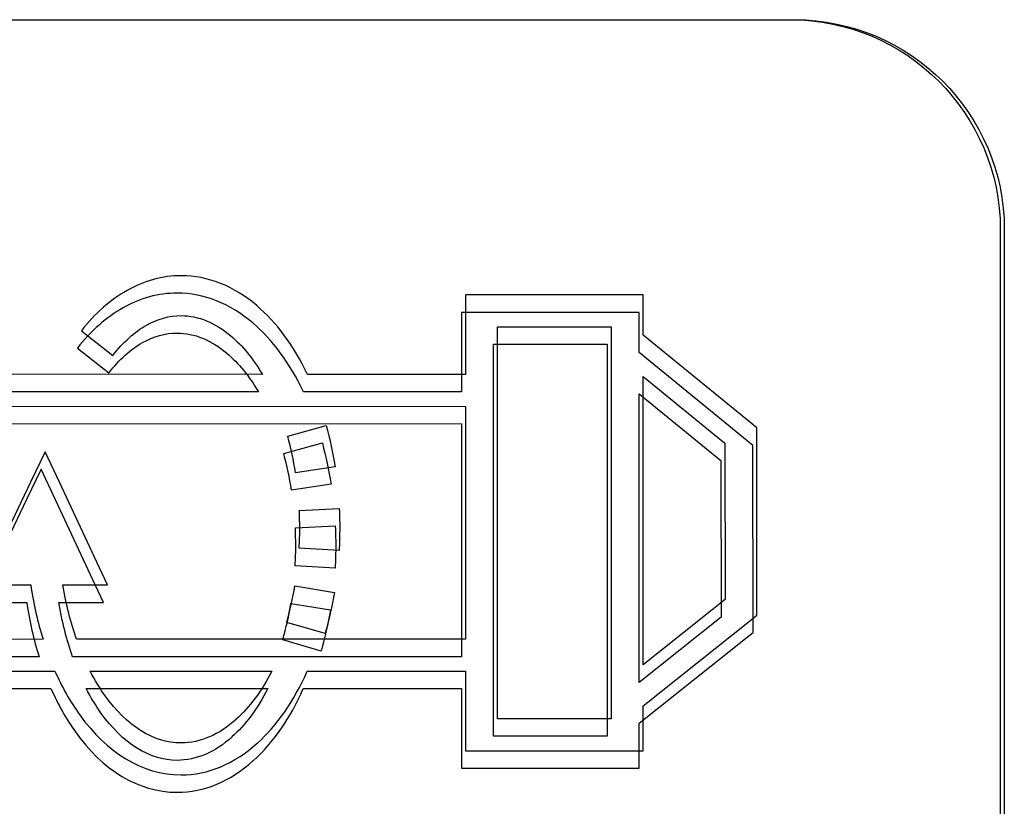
# Model space of a CAD drawing. Header units: millimetres. Extents: x 7143 to 9546, y -1575 to -869.
# Tile 40 of 94: x 7474 to 7486, y -1304 to -1294. Entities that reach past the tile are written whole.
import ezdxf

# ---------------------------------------------------------------- set-up
doc = ezdxf.new("R2010")
doc.units = ezdxf.units.MM
doc.header["$LTSCALE"] = 3

msp = doc.modelspace()

# ---------------------------------------------------------------- linework, layer by layer
at = {"linetype": 'Continuous', "lineweight": 30}
for points, knots in [([(7471.398, -1311.398), (7471.398, -1311.398), (7483.648, -1311.398), (7483.648, -1311.398), (7483.648, -1311.398), (7485.092, -1311.398), (7486.273, -1310.216), (7486.273, -1308.773), (7486.273, -1308.773), (7486.273, -1308.773), (7486.273, -1296.523), (7486.273, -1296.523), (7486.273, -1296.523), (7486.273, -1295.079), (7485.092, -1293.898), (7483.648, -1293.898), (7483.648, -1293.898), (7483.648, -1293.898), (7471.398, -1293.898), (7471.398, -1293.898), (7471.398, -1293.898), (7469.954, -1293.898), (7468.773, -1295.079), (7468.773, -1296.523), (7468.773, -1296.523), (7468.773, -1296.523), (7468.773, -1308.773), (7468.773, -1308.773), (7468.773, -1308.773), (7468.773, -1310.216), (7469.954, -1311.398), (7471.398, -1311.398)], [0, 0, 0, 0, 0.111111, 0.111111, 0.111111, 0.111111, 0.222222, 0.222222, 0.222222, 0.222222, 0.333333, 0.333333, 0.333333, 0.333333, 0.444444, 0.444444, 0.444444, 0.444444, 0.555556, 0.555556, 0.555556, 0.555556, 0.666667, 0.666667, 0.666667, 0.666667, 0.777778, 0.777778, 0.777778, 0.777778, 1, 1, 1, 1]), ([(7471.448, -1311.398), (7471.448, -1311.398), (7483.698, -1311.398), (7483.698, -1311.398), (7483.698, -1311.398), (7485.142, -1311.398), (7486.323, -1310.216), (7486.323, -1308.773), (7486.323, -1308.773), (7486.323, -1308.773), (7486.323, -1296.523), (7486.323, -1296.523), (7486.323, -1296.523), (7486.323, -1295.079), (7485.142, -1293.898), (7483.698, -1293.898), (7483.698, -1293.898), (7483.698, -1293.898), (7471.448, -1293.898), (7471.448, -1293.898), (7471.448, -1293.898), (7470.004, -1293.898), (7468.823, -1295.079), (7468.823, -1296.523), (7468.823, -1296.523), (7468.823, -1296.523), (7468.823, -1308.773), (7468.823, -1308.773), (7468.823, -1308.773), (7468.823, -1310.216), (7470.004, -1311.398), (7471.448, -1311.398)], [0, 0, 0, 0, 0.111111, 0.111111, 0.111111, 0.111111, 0.222222, 0.222222, 0.222222, 0.222222, 0.333333, 0.333333, 0.333333, 0.333333, 0.444444, 0.444444, 0.444444, 0.444444, 0.555556, 0.555556, 0.555556, 0.555556, 0.666667, 0.666667, 0.666667, 0.666667, 0.777778, 0.777778, 0.777778, 0.777778, 1, 1, 1, 1]), ([(7477.598, -1302.055), (7477.432, -1302.431), (7477.217, -1302.737), (7476.973, -1302.957), (7476.973, -1302.957), (7476.973, -1302.957), (7476.972, -1302.957), (7476.972, -1302.957), (7476.972, -1302.957), (7476.686, -1303.214), (7476.359, -1303.354), (7476.018, -1303.354), (7476.018, -1303.354), (7475.531, -1303.354), (7475.086, -1303.072), (7474.745, -1302.598), (7474.745, -1302.598), (7474.631, -1302.438), (7474.528, -1302.256), (7474.439, -1302.055), (7474.439, -1302.055), (7474.439, -1302.055), (7472.119, -1302.055), (7472.119, -1302.055), (7472.119, -1302.055), (7472.119, -1302.055), (7471.919, -1302.055), (7471.919, -1302.055), (7471.919, -1302.055), (7471.919, -1302.055), (7471.919, -1301.856), (7471.919, -1301.856), (7471.919, -1301.856), (7471.919, -1301.856), (7471.919, -1298.537), (7471.919, -1298.537), (7471.919, -1298.537), (7471.919, -1298.537), (7471.919, -1298.338), (7471.919, -1298.338), (7471.919, -1298.338), (7471.919, -1298.338), (7472.119, -1298.338), (7472.119, -1298.338), (7472.119, -1298.338), (7472.119, -1298.338), (7477.036, -1298.339), (7477.036, -1298.339), (7477.036, -1298.339), (7476.919, -1298.142), (7476.786, -1297.979), (7476.641, -1297.857), (7476.641, -1297.857), (7476.447, -1297.692), (7476.234, -1297.603), (7476.018, -1297.603), (7476.018, -1297.603), (7475.87, -1297.603), (7475.724, -1297.644), (7475.585, -1297.722), (7475.585, -1297.722), (7475.437, -1297.806), (7475.294, -1297.933), (7475.162, -1298.101), (7475.162, -1298.101), (7475.162, -1298.101), (7474.77, -1297.793), (7474.77, -1297.793), (7474.77, -1297.793), (7474.94, -1297.575), (7475.133, -1297.406), (7475.341, -1297.289), (7475.341, -1297.289), (7475.557, -1297.167), (7475.786, -1297.103), (7476.018, -1297.103), (7476.018, -1297.103), (7476.355, -1297.103), (7476.678, -1297.234), (7476.964, -1297.476), (7476.964, -1297.476), (7477.21, -1297.685), (7477.428, -1297.977), (7477.6, -1298.34), (7477.6, -1298.34), (7477.6, -1298.34), (7479.58, -1298.34), (7479.58, -1298.34), (7479.58, -1298.34), (7479.58, -1298.34), (7479.58, -1297.544), (7479.58, -1297.544), (7479.58, -1297.544), (7479.58, -1297.544), (7479.58, -1297.344), (7479.58, -1297.344), (7479.58, -1297.344), (7479.58, -1297.344), (7479.78, -1297.344), (7479.78, -1297.344), (7479.78, -1297.344), (7479.78, -1297.344), (7481.603, -1297.344), (7481.603, -1297.344), (7481.603, -1297.344), (7481.603, -1297.344), (7481.803, -1297.344), (7481.803, -1297.344), (7481.803, -1297.344), (7481.803, -1297.344), (7481.803, -1297.544), (7481.803, -1297.544), (7481.803, -1297.544), (7481.803, -1297.544), (7481.803, -1297.847), (7481.803, -1297.847), (7481.803, -1297.847), (7481.803, -1297.847), (7483.152, -1298.951), (7483.152, -1298.951), (7483.152, -1298.951), (7483.152, -1298.951), (7483.224, -1299.01), (7483.224, -1299.01), (7483.224, -1299.01), (7483.224, -1299.01), (7483.225, -1299.105), (7483.225, -1299.105), (7483.225, -1299.105), (7483.225, -1299.105), (7483.227, -1301.256), (7483.227, -1301.256), (7483.227, -1301.256), (7483.227, -1301.256), (7483.227, -1301.352), (7483.227, -1301.352), (7483.227, -1301.352), (7483.227, -1301.352), (7483.152, -1301.412), (7483.152, -1301.412), (7483.152, -1301.412), (7483.152, -1301.412), (7481.803, -1302.488), (7481.803, -1302.488), (7481.803, -1302.488), (7481.803, -1302.488), (7481.803, -1302.852), (7481.803, -1302.852), (7481.803, -1302.852), (7481.803, -1302.852), (7481.803, -1303.052), (7481.803, -1303.052), (7481.803, -1303.052), (7481.803, -1303.052), (7481.603, -1303.052), (7481.603, -1303.052), (7481.603, -1303.052), (7481.603, -1303.052), (7479.78, -1303.052), (7479.78, -1303.052), (7479.78, -1303.052), (7479.78, -1303.052), (7479.58, -1303.052), (7479.58, -1303.052), (7479.58, -1303.052), (7479.58, -1303.052), (7479.58, -1302.852), (7479.58, -1302.852), (7479.58, -1302.852), (7479.58, -1302.852), (7479.58, -1302.054), (7479.58, -1302.054), (7479.58, -1302.054), (7479.58, -1302.054), (7477.598, -1302.055), (7477.598, -1302.055)], [0, 0, 0, 0, 0.022222, 0.022222, 0.022222, 0.022222, 0.044444, 0.044444, 0.044444, 0.044444, 0.066667, 0.066667, 0.066667, 0.066667, 0.088889, 0.088889, 0.088889, 0.088889, 0.111111, 0.111111, 0.111111, 0.111111, 0.133333, 0.133333, 0.133333, 0.133333, 0.155556, 0.155556, 0.155556, 0.155556, 0.177778, 0.177778, 0.177778, 0.177778, 0.2, 0.2, 0.2, 0.2, 0.222222, 0.222222, 0.222222, 0.222222, 0.244444, 0.244444, 0.244444, 0.244444, 0.266667, 0.266667, 0.266667, 0.266667, 0.288889, 0.288889, 0.288889, 0.288889, 0.311111, 0.311111, 0.311111, 0.311111, 0.333333, 0.333333, 0.333333, 0.333333, 0.355556, 0.355556, 0.355556, 0.355556, 0.377778, 0.377778, 0.377778, 0.377778, 0.4, 0.4, 0.4, 0.4, 0.422222, 0.422222, 0.422222, 0.422222, 0.444444, 0.444444, 0.444444, 0.444444, 0.466667, 0.466667, 0.466667, 0.466667, 0.488889, 0.488889, 0.488889, 0.488889, 0.511111, 0.511111, 0.511111, 0.511111, 0.533333, 0.533333, 0.533333, 0.533333, 0.555556, 0.555556, 0.555556, 0.555556, 0.577778, 0.577778, 0.577778, 0.577778, 0.6, 0.6, 0.6, 0.6, 0.622222, 0.622222, 0.622222, 0.622222, 0.644444, 0.644444, 0.644444, 0.644444, 0.666667, 0.666667, 0.666667, 0.666667, 0.688889, 0.688889, 0.688889, 0.688889, 0.711111, 0.711111, 0.711111, 0.711111, 0.733333, 0.733333, 0.733333, 0.733333, 0.755556, 0.755556, 0.755556, 0.755556, 0.777778, 0.777778, 0.777778, 0.777778, 0.8, 0.8, 0.8, 0.8, 0.822222, 0.822222, 0.822222, 0.822222, 0.844444, 0.844444, 0.844444, 0.844444, 0.866667, 0.866667, 0.866667, 0.866667, 0.888889, 0.888889, 0.888889, 0.888889, 0.911111, 0.911111, 0.911111, 0.911111, 0.933333, 0.933333, 0.933333, 0.933333, 0.955556, 0.955556, 0.955556, 0.955556, 1, 1, 1, 1]), ([(7477.548, -1302.273), (7477.382, -1302.649), (7477.167, -1302.956), (7476.923, -1303.175), (7476.923, -1303.175), (7476.923, -1303.175), (7476.922, -1303.175), (7476.922, -1303.175), (7476.922, -1303.175), (7476.636, -1303.432), (7476.309, -1303.572), (7475.968, -1303.572), (7475.968, -1303.572), (7475.481, -1303.572), (7475.036, -1303.291), (7474.695, -1302.816), (7474.695, -1302.816), (7474.581, -1302.656), (7474.478, -1302.474), (7474.389, -1302.273), (7474.389, -1302.273), (7474.389, -1302.273), (7472.069, -1302.273), (7472.069, -1302.273), (7472.069, -1302.273), (7472.069, -1302.273), (7471.869, -1302.273), (7471.869, -1302.273), (7471.869, -1302.273), (7471.869, -1302.273), (7471.869, -1302.074), (7471.869, -1302.074), (7471.869, -1302.074), (7471.869, -1302.074), (7471.869, -1298.756), (7471.869, -1298.756), (7471.869, -1298.756), (7471.869, -1298.756), (7471.869, -1298.557), (7471.869, -1298.557), (7471.869, -1298.557), (7471.869, -1298.557), (7472.069, -1298.557), (7472.069, -1298.557), (7472.069, -1298.557), (7472.069, -1298.557), (7476.986, -1298.558), (7476.986, -1298.558), (7476.986, -1298.558), (7476.869, -1298.36), (7476.736, -1298.197), (7476.591, -1298.075), (7476.591, -1298.075), (7476.397, -1297.91), (7476.184, -1297.821), (7475.968, -1297.821), (7475.968, -1297.821), (7475.82, -1297.821), (7475.674, -1297.862), (7475.535, -1297.941), (7475.535, -1297.941), (7475.387, -1298.024), (7475.244, -1298.152), (7475.112, -1298.32), (7475.112, -1298.32), (7475.112, -1298.32), (7474.72, -1298.011), (7474.72, -1298.011), (7474.72, -1298.011), (7474.89, -1297.794), (7475.083, -1297.624), (7475.291, -1297.507), (7475.291, -1297.507), (7475.507, -1297.385), (7475.736, -1297.321), (7475.968, -1297.321), (7475.968, -1297.321), (7476.305, -1297.321), (7476.628, -1297.452), (7476.914, -1297.694), (7476.914, -1297.694), (7477.16, -1297.903), (7477.378, -1298.196), (7477.55, -1298.558), (7477.55, -1298.558), (7477.55, -1298.558), (7479.53, -1298.559), (7479.53, -1298.559), (7479.53, -1298.559), (7479.53, -1298.559), (7479.53, -1297.762), (7479.53, -1297.762), (7479.53, -1297.762), (7479.53, -1297.762), (7479.53, -1297.562), (7479.53, -1297.562), (7479.53, -1297.562), (7479.53, -1297.562), (7479.73, -1297.562), (7479.73, -1297.562), (7479.73, -1297.562), (7479.73, -1297.562), (7481.553, -1297.562), (7481.553, -1297.562), (7481.553, -1297.562), (7481.553, -1297.562), (7481.753, -1297.562), (7481.753, -1297.562), (7481.753, -1297.562), (7481.753, -1297.562), (7481.753, -1297.762), (7481.753, -1297.762), (7481.753, -1297.762), (7481.753, -1297.762), (7481.753, -1298.066), (7481.753, -1298.066), (7481.753, -1298.066), (7481.753, -1298.066), (7483.102, -1299.169), (7483.102, -1299.169), (7483.102, -1299.169), (7483.102, -1299.169), (7483.174, -1299.228), (7483.174, -1299.228), (7483.174, -1299.228), (7483.174, -1299.228), (7483.175, -1299.324), (7483.175, -1299.324), (7483.175, -1299.324), (7483.175, -1299.324), (7483.177, -1301.474), (7483.177, -1301.474), (7483.177, -1301.474), (7483.177, -1301.474), (7483.177, -1301.57), (7483.177, -1301.57), (7483.177, -1301.57), (7483.177, -1301.57), (7483.102, -1301.63), (7483.102, -1301.63), (7483.102, -1301.63), (7483.102, -1301.63), (7481.753, -1302.706), (7481.753, -1302.706), (7481.753, -1302.706), (7481.753, -1302.706), (7481.753, -1303.07), (7481.753, -1303.07), (7481.753, -1303.07), (7481.753, -1303.07), (7481.753, -1303.27), (7481.753, -1303.27), (7481.753, -1303.27), (7481.753, -1303.27), (7481.553, -1303.27), (7481.553, -1303.27), (7481.553, -1303.27), (7481.553, -1303.27), (7479.73, -1303.27), (7479.73, -1303.27), (7479.73, -1303.27), (7479.73, -1303.27), (7479.53, -1303.27), (7479.53, -1303.27), (7479.53, -1303.27), (7479.53, -1303.27), (7479.53, -1303.07), (7479.53, -1303.07), (7479.53, -1303.07), (7479.53, -1303.07), (7479.53, -1302.273), (7479.53, -1302.273), (7479.53, -1302.273), (7479.53, -1302.273), (7477.548, -1302.273), (7477.548, -1302.273)], [0, 0, 0, 0, 0.022222, 0.022222, 0.022222, 0.022222, 0.044444, 0.044444, 0.044444, 0.044444, 0.066667, 0.066667, 0.066667, 0.066667, 0.088889, 0.088889, 0.088889, 0.088889, 0.111111, 0.111111, 0.111111, 0.111111, 0.133333, 0.133333, 0.133333, 0.133333, 0.155556, 0.155556, 0.155556, 0.155556, 0.177778, 0.177778, 0.177778, 0.177778, 0.2, 0.2, 0.2, 0.2, 0.222222, 0.222222, 0.222222, 0.222222, 0.244444, 0.244444, 0.244444, 0.244444, 0.266667, 0.266667, 0.266667, 0.266667, 0.288889, 0.288889, 0.288889, 0.288889, 0.311111, 0.311111, 0.311111, 0.311111, 0.333333, 0.333333, 0.333333, 0.333333, 0.355556, 0.355556, 0.355556, 0.355556, 0.377778, 0.377778, 0.377778, 0.377778, 0.4, 0.4, 0.4, 0.4, 0.422222, 0.422222, 0.422222, 0.422222, 0.444444, 0.444444, 0.444444, 0.444444, 0.466667, 0.466667, 0.466667, 0.466667, 0.488889, 0.488889, 0.488889, 0.488889, 0.511111, 0.511111, 0.511111, 0.511111, 0.533333, 0.533333, 0.533333, 0.533333, 0.555556, 0.555556, 0.555556, 0.555556, 0.577778, 0.577778, 0.577778, 0.577778, 0.6, 0.6, 0.6, 0.6, 0.622222, 0.622222, 0.622222, 0.622222, 0.644444, 0.644444, 0.644444, 0.644444, 0.666667, 0.666667, 0.666667, 0.666667, 0.688889, 0.688889, 0.688889, 0.688889, 0.711111, 0.711111, 0.711111, 0.711111, 0.733333, 0.733333, 0.733333, 0.733333, 0.755556, 0.755556, 0.755556, 0.755556, 0.777778, 0.777778, 0.777778, 0.777778, 0.8, 0.8, 0.8, 0.8, 0.822222, 0.822222, 0.822222, 0.822222, 0.844444, 0.844444, 0.844444, 0.844444, 0.866667, 0.866667, 0.866667, 0.866667, 0.888889, 0.888889, 0.888889, 0.888889, 0.911111, 0.911111, 0.911111, 0.911111, 0.933333, 0.933333, 0.933333, 0.933333, 0.955556, 0.955556, 0.955556, 0.955556, 1, 1, 1, 1]), ([(7479.98, -1302.652), (7479.98, -1302.652), (7481.403, -1302.652), (7481.403, -1302.652), (7481.403, -1302.652), (7481.403, -1302.652), (7481.403, -1297.744), (7481.403, -1297.744), (7481.403, -1297.744), (7481.403, -1297.744), (7479.98, -1297.744), (7479.98, -1297.744), (7479.98, -1297.744), (7479.98, -1297.744), (7479.98, -1302.652), (7479.98, -1302.652)], [0, 0, 0, 0, 0.2, 0.2, 0.2, 0.2, 0.4, 0.4, 0.4, 0.4, 0.6, 0.6, 0.6, 0.6, 1, 1, 1, 1]), ([(7479.93, -1302.87), (7479.93, -1302.87), (7481.353, -1302.87), (7481.353, -1302.87), (7481.353, -1302.87), (7481.353, -1302.87), (7481.353, -1297.962), (7481.353, -1297.962), (7481.353, -1297.962), (7481.353, -1297.962), (7479.93, -1297.962), (7479.93, -1297.962), (7479.93, -1297.962), (7479.93, -1297.962), (7479.93, -1302.87), (7479.93, -1302.87)], [0, 0, 0, 0, 0.2, 0.2, 0.2, 0.2, 0.4, 0.4, 0.4, 0.4, 0.6, 0.6, 0.6, 0.6, 1, 1, 1, 1]), ([(7481.803, -1298.364), (7481.803, -1298.364), (7481.803, -1301.977), (7481.803, -1301.977), (7481.803, -1301.977), (7481.803, -1301.977), (7482.828, -1301.159), (7482.828, -1301.159), (7482.828, -1301.159), (7482.828, -1301.159), (7482.826, -1299.201), (7482.826, -1299.201), (7482.826, -1299.201), (7482.826, -1299.201), (7481.803, -1298.364), (7481.803, -1298.364)], [0, 0, 0, 0, 0.2, 0.2, 0.2, 0.2, 0.4, 0.4, 0.4, 0.4, 0.6, 0.6, 0.6, 0.6, 1, 1, 1, 1]), ([(7481.753, -1298.582), (7481.753, -1298.582), (7481.753, -1302.196), (7481.753, -1302.196), (7481.753, -1302.196), (7481.753, -1302.196), (7482.778, -1301.378), (7482.778, -1301.378), (7482.778, -1301.378), (7482.778, -1301.378), (7482.776, -1299.419), (7482.776, -1299.419), (7482.776, -1299.419), (7482.776, -1299.419), (7481.753, -1298.582), (7481.753, -1298.582)], [0, 0, 0, 0, 0.2, 0.2, 0.2, 0.2, 0.4, 0.4, 0.4, 0.4, 0.6, 0.6, 0.6, 0.6, 1, 1, 1, 1]), ([(7473.654, -1300.69), (7473.654, -1300.69), (7474.134, -1299.689), (7474.134, -1299.689), (7474.134, -1299.689), (7474.134, -1299.689), (7474.315, -1299.309), (7474.315, -1299.309), (7474.315, -1299.309), (7474.315, -1299.309), (7474.494, -1299.69), (7474.494, -1299.69), (7474.494, -1299.69), (7474.494, -1299.69), (7474.962, -1300.692), (7474.962, -1300.692), (7474.962, -1300.692), (7474.962, -1300.692), (7475.095, -1300.976), (7475.095, -1300.976), (7475.095, -1300.976), (7475.095, -1300.976), (7474.781, -1300.976), (7474.781, -1300.976), (7474.781, -1300.976), (7474.781, -1300.976), (7474.539, -1300.976), (7474.539, -1300.976), (7474.539, -1300.976), (7474.578, -1301.219), (7474.636, -1301.447), (7474.709, -1301.656), (7474.709, -1301.656), (7474.709, -1301.656), (7479.58, -1301.656), (7479.58, -1301.656), (7479.58, -1301.656), (7479.58, -1301.656), (7479.58, -1298.739), (7479.58, -1298.739), (7479.58, -1298.739), (7479.58, -1298.739), (7472.319, -1298.737), (7472.319, -1298.737), (7472.319, -1298.737), (7472.319, -1298.737), (7472.319, -1301.657), (7472.319, -1301.657), (7472.319, -1301.657), (7472.319, -1301.657), (7474.29, -1301.656), (7474.29, -1301.656), (7474.29, -1301.656), (7474.223, -1301.444), (7474.171, -1301.216), (7474.136, -1300.976), (7474.136, -1300.976), (7474.136, -1300.976), (7473.834, -1300.976), (7473.834, -1300.976), (7473.834, -1300.976), (7473.834, -1300.976), (7473.518, -1300.976), (7473.518, -1300.976), (7473.518, -1300.976), (7473.518, -1300.976), (7473.654, -1300.69), (7473.654, -1300.69)], [0, 0, 0, 0, 0.055556, 0.055556, 0.055556, 0.055556, 0.111111, 0.111111, 0.111111, 0.111111, 0.166667, 0.166667, 0.166667, 0.166667, 0.222222, 0.222222, 0.222222, 0.222222, 0.277778, 0.277778, 0.277778, 0.277778, 0.333333, 0.333333, 0.333333, 0.333333, 0.388889, 0.388889, 0.388889, 0.388889, 0.444444, 0.444444, 0.444444, 0.444444, 0.5, 0.5, 0.5, 0.5, 0.555556, 0.555556, 0.555556, 0.555556, 0.611111, 0.611111, 0.611111, 0.611111, 0.666667, 0.666667, 0.666667, 0.666667, 0.722222, 0.722222, 0.722222, 0.722222, 0.777778, 0.777778, 0.777778, 0.777778, 0.833333, 0.833333, 0.833333, 0.833333, 0.888889, 0.888889, 0.888889, 0.888889, 1, 1, 1, 1]), ([(7473.604, -1300.908), (7473.604, -1300.908), (7474.084, -1299.907), (7474.084, -1299.907), (7474.084, -1299.907), (7474.084, -1299.907), (7474.265, -1299.527), (7474.265, -1299.527), (7474.265, -1299.527), (7474.265, -1299.527), (7474.444, -1299.908), (7474.444, -1299.908), (7474.444, -1299.908), (7474.444, -1299.908), (7474.912, -1300.91), (7474.912, -1300.91), (7474.912, -1300.91), (7474.912, -1300.91), (7475.045, -1301.194), (7475.045, -1301.194), (7475.045, -1301.194), (7475.045, -1301.194), (7474.731, -1301.194), (7474.731, -1301.194), (7474.731, -1301.194), (7474.731, -1301.194), (7474.489, -1301.194), (7474.489, -1301.194), (7474.489, -1301.194), (7474.528, -1301.438), (7474.586, -1301.666), (7474.659, -1301.875), (7474.659, -1301.875), (7474.659, -1301.875), (7479.53, -1301.874), (7479.53, -1301.874), (7479.53, -1301.874), (7479.53, -1301.874), (7479.53, -1298.957), (7479.53, -1298.957), (7479.53, -1298.957), (7479.53, -1298.957), (7472.269, -1298.955), (7472.269, -1298.955), (7472.269, -1298.955), (7472.269, -1298.955), (7472.269, -1301.875), (7472.269, -1301.875), (7472.269, -1301.875), (7472.269, -1301.875), (7474.24, -1301.875), (7474.24, -1301.875), (7474.24, -1301.875), (7474.173, -1301.662), (7474.121, -1301.434), (7474.086, -1301.194), (7474.086, -1301.194), (7474.086, -1301.194), (7473.784, -1301.194), (7473.784, -1301.194), (7473.784, -1301.194), (7473.784, -1301.194), (7473.468, -1301.194), (7473.468, -1301.194), (7473.468, -1301.194), (7473.468, -1301.194), (7473.604, -1300.908), (7473.604, -1300.908)], [0, 0, 0, 0, 0.055556, 0.055556, 0.055556, 0.055556, 0.111111, 0.111111, 0.111111, 0.111111, 0.166667, 0.166667, 0.166667, 0.166667, 0.222222, 0.222222, 0.222222, 0.222222, 0.277778, 0.277778, 0.277778, 0.277778, 0.333333, 0.333333, 0.333333, 0.333333, 0.388889, 0.388889, 0.388889, 0.388889, 0.444444, 0.444444, 0.444444, 0.444444, 0.5, 0.5, 0.5, 0.5, 0.555556, 0.555556, 0.555556, 0.555556, 0.611111, 0.611111, 0.611111, 0.611111, 0.666667, 0.666667, 0.666667, 0.666667, 0.722222, 0.722222, 0.722222, 0.722222, 0.777778, 0.777778, 0.777778, 0.777778, 0.833333, 0.833333, 0.833333, 0.833333, 0.888889, 0.888889, 0.888889, 0.888889, 1, 1, 1, 1]), ([(7477.354, -1299.112), (7477.394, -1299.27), (7477.424, -1299.41), (7477.452, -1299.571), (7477.452, -1299.571), (7477.452, -1299.571), (7477.946, -1299.497), (7477.946, -1299.497), (7477.946, -1299.497), (7477.918, -1299.317), (7477.88, -1299.154), (7477.836, -1298.978), (7477.836, -1298.978), (7477.836, -1298.978), (7477.354, -1299.112), (7477.354, -1299.112)], [0, 0, 0, 0, 0.2, 0.2, 0.2, 0.2, 0.4, 0.4, 0.4, 0.4, 0.6, 0.6, 0.6, 0.6, 1, 1, 1, 1]), ([(7477.304, -1299.33), (7477.344, -1299.488), (7477.374, -1299.629), (7477.402, -1299.79), (7477.402, -1299.79), (7477.402, -1299.79), (7477.896, -1299.715), (7477.896, -1299.715), (7477.896, -1299.715), (7477.868, -1299.535), (7477.83, -1299.372), (7477.786, -1299.197), (7477.786, -1299.197), (7477.786, -1299.197), (7477.304, -1299.33), (7477.304, -1299.33)], [0, 0, 0, 0, 0.2, 0.2, 0.2, 0.2, 0.4, 0.4, 0.4, 0.4, 0.6, 0.6, 0.6, 0.6, 1, 1, 1, 1]), ([(7477.498, -1300.043), (7477.498, -1300.043), (7477.499, -1300.05), (7477.499, -1300.05), (7477.499, -1300.05), (7477.499, -1300.05), (7477.499, -1300.055), (7477.499, -1300.055), (7477.499, -1300.055), (7477.499, -1300.055), (7477.499, -1300.062), (7477.499, -1300.062), (7477.499, -1300.062), (7477.499, -1300.062), (7477.499, -1300.069), (7477.499, -1300.069), (7477.499, -1300.069), (7477.499, -1300.069), (7477.5, -1300.075), (7477.5, -1300.075), (7477.5, -1300.075), (7477.5, -1300.075), (7477.5, -1300.082), (7477.5, -1300.082), (7477.5, -1300.082), (7477.5, -1300.082), (7477.5, -1300.091), (7477.5, -1300.091), (7477.5, -1300.091), (7477.5, -1300.091), (7477.5, -1300.096), (7477.5, -1300.096), (7477.5, -1300.096), (7477.5, -1300.096), (7477.501, -1300.102), (7477.501, -1300.102), (7477.501, -1300.102), (7477.501, -1300.102), (7477.501, -1300.109), (7477.501, -1300.109), (7477.501, -1300.109), (7477.501, -1300.109), (7477.501, -1300.118), (7477.501, -1300.118), (7477.501, -1300.118), (7477.501, -1300.118), (7477.501, -1300.125), (7477.501, -1300.125), (7477.501, -1300.125), (7477.501, -1300.125), (7477.501, -1300.129), (7477.501, -1300.129), (7477.501, -1300.129), (7477.501, -1300.129), (7477.502, -1300.136), (7477.502, -1300.136), (7477.502, -1300.136), (7477.502, -1300.136), (7477.502, -1300.145), (7477.502, -1300.145), (7477.502, -1300.145), (7477.502, -1300.145), (7477.502, -1300.15), (7477.502, -1300.15), (7477.502, -1300.15), (7477.502, -1300.15), (7477.502, -1300.158), (7477.502, -1300.158), (7477.502, -1300.158), (7477.502, -1300.158), (7477.502, -1300.165), (7477.502, -1300.165), (7477.502, -1300.165), (7477.502, -1300.165), (7477.502, -1300.17), (7477.502, -1300.17), (7477.502, -1300.17), (7477.502, -1300.17), (7477.502, -1300.179), (7477.502, -1300.179), (7477.502, -1300.179), (7477.502, -1300.179), (7477.503, -1300.186), (7477.503, -1300.186), (7477.503, -1300.186), (7477.503, -1300.186), (7477.503, -1300.192), (7477.503, -1300.192), (7477.503, -1300.192), (7477.503, -1300.192), (7477.503, -1300.197), (7477.503, -1300.197), (7477.503, -1300.197), (7477.503, -1300.197), (7477.503, -1300.205), (7477.503, -1300.205), (7477.503, -1300.205), (7477.503, -1300.205), (7477.503, -1300.214), (7477.503, -1300.214), (7477.503, -1300.214), (7477.503, -1300.214), (7477.503, -1300.219), (7477.503, -1300.219), (7477.503, -1300.219), (7477.503, -1300.219), (7477.503, -1300.226), (7477.503, -1300.226), (7477.503, -1300.226), (7477.503, -1300.226), (7477.503, -1300.233), (7477.503, -1300.233), (7477.503, -1300.233), (7477.503, -1300.233), (7477.503, -1300.239), (7477.503, -1300.239), (7477.503, -1300.239), (7477.503, -1300.239), (7477.503, -1300.246), (7477.503, -1300.246), (7477.503, -1300.246), (7477.503, -1300.246), (7477.503, -1300.253), (7477.503, -1300.253), (7477.503, -1300.253), (7477.503, -1300.338), (7477.503, -1300.432), (7477.495, -1300.516), (7477.495, -1300.516), (7477.495, -1300.516), (7477.995, -1300.546), (7477.995, -1300.546), (7477.995, -1300.546), (7478.003, -1300.452), (7478.003, -1300.348), (7478.003, -1300.253), (7478.003, -1300.253), (7478.003, -1300.253), (7478.003, -1300.246), (7478.003, -1300.246), (7478.003, -1300.246), (7478.003, -1300.246), (7478.003, -1300.239), (7478.003, -1300.239), (7478.003, -1300.239), (7478.003, -1300.239), (7478.003, -1300.23), (7478.003, -1300.23), (7478.003, -1300.23), (7478.003, -1300.23), (7478.003, -1300.223), (7478.003, -1300.223), (7478.003, -1300.223), (7478.003, -1300.223), (7478.003, -1300.216), (7478.003, -1300.216), (7478.003, -1300.216), (7478.003, -1300.216), (7478.003, -1300.207), (7478.003, -1300.207), (7478.003, -1300.207), (7478.003, -1300.207), (7478.003, -1300.201), (7478.003, -1300.201), (7478.003, -1300.201), (7478.003, -1300.201), (7478.003, -1300.194), (7478.003, -1300.194), (7478.003, -1300.194), (7478.003, -1300.194), (7478.003, -1300.185), (7478.003, -1300.185), (7478.003, -1300.185), (7478.003, -1300.185), (7478.002, -1300.176), (7478.002, -1300.176), (7478.002, -1300.176), (7478.002, -1300.176), (7478.002, -1300.169), (7478.002, -1300.169), (7478.002, -1300.169), (7478.002, -1300.169), (7478.002, -1300.163), (7478.002, -1300.163), (7478.002, -1300.163), (7478.002, -1300.163), (7478.002, -1300.154), (7478.002, -1300.154), (7478.002, -1300.154), (7478.002, -1300.154), (7478.002, -1300.147), (7478.002, -1300.147), (7478.002, -1300.147), (7478.002, -1300.147), (7478.002, -1300.14), (7478.002, -1300.14), (7478.002, -1300.14), (7478.002, -1300.14), (7478.002, -1300.131), (7478.002, -1300.131), (7478.002, -1300.131), (7478.002, -1300.131), (7478.001, -1300.126), (7478.001, -1300.126), (7478.001, -1300.126), (7478.001, -1300.126), (7478.001, -1300.118), (7478.001, -1300.118), (7478.001, -1300.118), (7478.001, -1300.118), (7478.001, -1300.108), (7478.001, -1300.108), (7478.001, -1300.108), (7478.001, -1300.108), (7478.001, -1300.1), (7478.001, -1300.1), (7478.001, -1300.1), (7478.001, -1300.1), (7478.001, -1300.095), (7478.001, -1300.095), (7478.001, -1300.095), (7478.001, -1300.095), (7478, -1300.088), (7478, -1300.088), (7478, -1300.088), (7478, -1300.088), (7478, -1300.079), (7478, -1300.079), (7478, -1300.079), (7478, -1300.079), (7478, -1300.07), (7478, -1300.07), (7478, -1300.07), (7478, -1300.07), (7477.999, -1300.065), (7477.999, -1300.065), (7477.999, -1300.065), (7477.999, -1300.065), (7477.999, -1300.057), (7477.999, -1300.057), (7477.999, -1300.057), (7477.999, -1300.057), (7477.999, -1300.048), (7477.999, -1300.048), (7477.999, -1300.048), (7477.999, -1300.048), (7477.999, -1300.041), (7477.999, -1300.041), (7477.999, -1300.041), (7477.999, -1300.041), (7477.998, -1300.034), (7477.998, -1300.034), (7477.998, -1300.034), (7477.998, -1300.034), (7477.998, -1300.025), (7477.998, -1300.025), (7477.998, -1300.025), (7477.998, -1300.025), (7477.998, -1300.019), (7477.998, -1300.019), (7477.998, -1300.019), (7477.998, -1300.019), (7477.498, -1300.043), (7477.498, -1300.043)], [0, 0, 0, 0, 0.014925, 0.014925, 0.014925, 0.014925, 0.029851, 0.029851, 0.029851, 0.029851, 0.044776, 0.044776, 0.044776, 0.044776, 0.059701, 0.059701, 0.059701, 0.059702, 0.074627, 0.074627, 0.074627, 0.074627, 0.089552, 0.089552, 0.089552, 0.089552, 0.104478, 0.104478, 0.104478, 0.104478, 0.119403, 0.119403, 0.119403, 0.119403, 0.134328, 0.134328, 0.134328, 0.134328, 0.149254, 0.149254, 0.149254, 0.149254, 0.164179, 0.164179, 0.164179, 0.164179, 0.179104, 0.179104, 0.179104, 0.179104, 0.19403, 0.19403, 0.19403, 0.19403, 0.208955, 0.208955, 0.208955, 0.208955, 0.223881, 0.223881, 0.223881, 0.223881, 0.238806, 0.238806, 0.238806, 0.238806, 0.253731, 0.253731, 0.253731, 0.253731, 0.268657, 0.268657, 0.268657, 0.268657, 0.283582, 0.283582, 0.283582, 0.283582, 0.298507, 0.298507, 0.298507, 0.298507, 0.313433, 0.313433, 0.313433, 0.313433, 0.328358, 0.328358, 0.328358, 0.328358, 0.343284, 0.343284, 0.343284, 0.343284, 0.358209, 0.358209, 0.358209, 0.358209, 0.373134, 0.373134, 0.373134, 0.373134, 0.38806, 0.38806, 0.38806, 0.38806, 0.402985, 0.402985, 0.402985, 0.402985, 0.41791, 0.41791, 0.41791, 0.41791, 0.432836, 0.432836, 0.432836, 0.432836, 0.447761, 0.447761, 0.447761, 0.447761, 0.462687, 0.462687, 0.462687, 0.462687, 0.477612, 0.477612, 0.477612, 0.477612, 0.492537, 0.492537, 0.492537, 0.492537, 0.507463, 0.507463, 0.507463, 0.507463, 0.522388, 0.522388, 0.522388, 0.522388, 0.537313, 0.537313, 0.537313, 0.537313, 0.552239, 0.552239, 0.552239, 0.552239, 0.567164, 0.567164, 0.567164, 0.567164, 0.58209, 0.58209, 0.58209, 0.58209, 0.597015, 0.597015, 0.597015, 0.597015, 0.61194, 0.61194, 0.61194, 0.61194, 0.626866, 0.626866, 0.626866, 0.626866, 0.641791, 0.641791, 0.641791, 0.641791, 0.656716, 0.656716, 0.656716, 0.656716, 0.671642, 0.671642, 0.671642, 0.671642, 0.686567, 0.686567, 0.686567, 0.686567, 0.701493, 0.701493, 0.701493, 0.701493, 0.716418, 0.716418, 0.716418, 0.716418, 0.731343, 0.731343, 0.731343, 0.731343, 0.746269, 0.746269, 0.746269, 0.746269, 0.761194, 0.761194, 0.761194, 0.761194, 0.776119, 0.776119, 0.776119, 0.776119, 0.791045, 0.791045, 0.791045, 0.791045, 0.80597, 0.80597, 0.80597, 0.80597, 0.820896, 0.820896, 0.820896, 0.820896, 0.835821, 0.835821, 0.835821, 0.835821, 0.850746, 0.850746, 0.850746, 0.850746, 0.865672, 0.865672, 0.865672, 0.865672, 0.880597, 0.880597, 0.880597, 0.880597, 0.895522, 0.895522, 0.895522, 0.895522, 0.910448, 0.910448, 0.910448, 0.910448, 0.925373, 0.925373, 0.925373, 0.925373, 0.940299, 0.940299, 0.940299, 0.940299, 0.955224, 0.955224, 0.955224, 0.955224, 0.970149, 0.970149, 0.970149, 0.970149, 1, 1, 1, 1]), ([(7477.448, -1300.262), (7477.448, -1300.262), (7477.449, -1300.268), (7477.449, -1300.268), (7477.449, -1300.268), (7477.449, -1300.268), (7477.449, -1300.273), (7477.449, -1300.273), (7477.449, -1300.273), (7477.449, -1300.273), (7477.449, -1300.281), (7477.449, -1300.281), (7477.449, -1300.281), (7477.449, -1300.281), (7477.449, -1300.288), (7477.449, -1300.288), (7477.449, -1300.288), (7477.449, -1300.288), (7477.45, -1300.293), (7477.45, -1300.293), (7477.45, -1300.293), (7477.45, -1300.293), (7477.45, -1300.3), (7477.45, -1300.3), (7477.45, -1300.3), (7477.45, -1300.3), (7477.45, -1300.309), (7477.45, -1300.309), (7477.45, -1300.309), (7477.45, -1300.309), (7477.45, -1300.315), (7477.45, -1300.315), (7477.45, -1300.315), (7477.45, -1300.315), (7477.451, -1300.32), (7477.451, -1300.32), (7477.451, -1300.32), (7477.451, -1300.32), (7477.451, -1300.327), (7477.451, -1300.327), (7477.451, -1300.327), (7477.451, -1300.327), (7477.451, -1300.336), (7477.451, -1300.336), (7477.451, -1300.336), (7477.451, -1300.336), (7477.451, -1300.343), (7477.451, -1300.343), (7477.451, -1300.343), (7477.451, -1300.343), (7477.451, -1300.347), (7477.451, -1300.347), (7477.451, -1300.347), (7477.451, -1300.347), (7477.452, -1300.354), (7477.452, -1300.354), (7477.452, -1300.354), (7477.452, -1300.354), (7477.452, -1300.363), (7477.452, -1300.363), (7477.452, -1300.363), (7477.452, -1300.363), (7477.452, -1300.369), (7477.452, -1300.369), (7477.452, -1300.369), (7477.452, -1300.369), (7477.452, -1300.376), (7477.452, -1300.376), (7477.452, -1300.376), (7477.452, -1300.376), (7477.452, -1300.383), (7477.452, -1300.383), (7477.452, -1300.383), (7477.452, -1300.383), (7477.452, -1300.389), (7477.452, -1300.389), (7477.452, -1300.389), (7477.452, -1300.389), (7477.452, -1300.398), (7477.452, -1300.398), (7477.452, -1300.398), (7477.452, -1300.398), (7477.453, -1300.405), (7477.453, -1300.405), (7477.453, -1300.405), (7477.453, -1300.405), (7477.453, -1300.41), (7477.453, -1300.41), (7477.453, -1300.41), (7477.453, -1300.41), (7477.453, -1300.416), (7477.453, -1300.416), (7477.453, -1300.416), (7477.453, -1300.416), (7477.453, -1300.423), (7477.453, -1300.423), (7477.453, -1300.423), (7477.453, -1300.423), (7477.453, -1300.432), (7477.453, -1300.432), (7477.453, -1300.432), (7477.453, -1300.432), (7477.453, -1300.437), (7477.453, -1300.437), (7477.453, -1300.437), (7477.453, -1300.437), (7477.453, -1300.445), (7477.453, -1300.445), (7477.453, -1300.445), (7477.453, -1300.445), (7477.453, -1300.452), (7477.453, -1300.452), (7477.453, -1300.452), (7477.453, -1300.452), (7477.453, -1300.457), (7477.453, -1300.457), (7477.453, -1300.457), (7477.453, -1300.457), (7477.453, -1300.465), (7477.453, -1300.465), (7477.453, -1300.465), (7477.453, -1300.465), (7477.453, -1300.472), (7477.453, -1300.472), (7477.453, -1300.472), (7477.453, -1300.557), (7477.453, -1300.651), (7477.445, -1300.735), (7477.445, -1300.735), (7477.445, -1300.735), (7477.945, -1300.764), (7477.945, -1300.764), (7477.945, -1300.764), (7477.953, -1300.671), (7477.953, -1300.566), (7477.953, -1300.472), (7477.953, -1300.472), (7477.953, -1300.472), (7477.953, -1300.465), (7477.953, -1300.465), (7477.953, -1300.465), (7477.953, -1300.465), (7477.953, -1300.457), (7477.953, -1300.457), (7477.953, -1300.457), (7477.953, -1300.457), (7477.953, -1300.448), (7477.953, -1300.448), (7477.953, -1300.448), (7477.953, -1300.448), (7477.953, -1300.441), (7477.953, -1300.441), (7477.953, -1300.441), (7477.953, -1300.441), (7477.953, -1300.434), (7477.953, -1300.434), (7477.953, -1300.434), (7477.953, -1300.434), (7477.953, -1300.425), (7477.953, -1300.425), (7477.953, -1300.425), (7477.953, -1300.425), (7477.953, -1300.42), (7477.953, -1300.42), (7477.953, -1300.42), (7477.953, -1300.42), (7477.953, -1300.412), (7477.953, -1300.412), (7477.953, -1300.412), (7477.953, -1300.412), (7477.953, -1300.403), (7477.953, -1300.403), (7477.953, -1300.403), (7477.953, -1300.403), (7477.952, -1300.394), (7477.952, -1300.394), (7477.952, -1300.394), (7477.952, -1300.394), (7477.952, -1300.387), (7477.952, -1300.387), (7477.952, -1300.387), (7477.952, -1300.387), (7477.952, -1300.382), (7477.952, -1300.382), (7477.952, -1300.382), (7477.952, -1300.382), (7477.952, -1300.373), (7477.952, -1300.373), (7477.952, -1300.373), (7477.952, -1300.373), (7477.952, -1300.366), (7477.952, -1300.366), (7477.952, -1300.366), (7477.952, -1300.366), (7477.952, -1300.358), (7477.952, -1300.358), (7477.952, -1300.358), (7477.952, -1300.358), (7477.952, -1300.349), (7477.952, -1300.349), (7477.952, -1300.349), (7477.952, -1300.349), (7477.951, -1300.344), (7477.951, -1300.344), (7477.951, -1300.344), (7477.951, -1300.344), (7477.951, -1300.337), (7477.951, -1300.337), (7477.951, -1300.337), (7477.951, -1300.337), (7477.951, -1300.326), (7477.951, -1300.326), (7477.951, -1300.326), (7477.951, -1300.326), (7477.951, -1300.319), (7477.951, -1300.319), (7477.951, -1300.319), (7477.951, -1300.319), (7477.951, -1300.313), (7477.951, -1300.313), (7477.951, -1300.313), (7477.951, -1300.313), (7477.95, -1300.306), (7477.95, -1300.306), (7477.95, -1300.306), (7477.95, -1300.306), (7477.95, -1300.297), (7477.95, -1300.297), (7477.95, -1300.297), (7477.95, -1300.297), (7477.95, -1300.288), (7477.95, -1300.288), (7477.95, -1300.288), (7477.95, -1300.288), (7477.949, -1300.283), (7477.949, -1300.283), (7477.949, -1300.283), (7477.949, -1300.283), (7477.949, -1300.276), (7477.949, -1300.276), (7477.949, -1300.276), (7477.949, -1300.276), (7477.949, -1300.267), (7477.949, -1300.267), (7477.949, -1300.267), (7477.949, -1300.267), (7477.949, -1300.26), (7477.949, -1300.26), (7477.949, -1300.26), (7477.949, -1300.26), (7477.948, -1300.253), (7477.948, -1300.253), (7477.948, -1300.253), (7477.948, -1300.253), (7477.948, -1300.244), (7477.948, -1300.244), (7477.948, -1300.244), (7477.948, -1300.244), (7477.948, -1300.237), (7477.948, -1300.237), (7477.948, -1300.237), (7477.948, -1300.237), (7477.448, -1300.262), (7477.448, -1300.262)], [0, 0, 0, 0, 0.014925, 0.014925, 0.014925, 0.014925, 0.029851, 0.029851, 0.029851, 0.029851, 0.044776, 0.044776, 0.044776, 0.044776, 0.059701, 0.059701, 0.059701, 0.059702, 0.074627, 0.074627, 0.074627, 0.074627, 0.089552, 0.089552, 0.089552, 0.089552, 0.104478, 0.104478, 0.104478, 0.104478, 0.119403, 0.119403, 0.119403, 0.119403, 0.134328, 0.134328, 0.134328, 0.134328, 0.149254, 0.149254, 0.149254, 0.149254, 0.164179, 0.164179, 0.164179, 0.164179, 0.179104, 0.179104, 0.179104, 0.179104, 0.19403, 0.19403, 0.19403, 0.19403, 0.208955, 0.208955, 0.208955, 0.208955, 0.223881, 0.223881, 0.223881, 0.223881, 0.238806, 0.238806, 0.238806, 0.238806, 0.253731, 0.253731, 0.253731, 0.253731, 0.268657, 0.268657, 0.268657, 0.268657, 0.283582, 0.283582, 0.283582, 0.283582, 0.298507, 0.298507, 0.298507, 0.298507, 0.313433, 0.313433, 0.313433, 0.313433, 0.328358, 0.328358, 0.328358, 0.328358, 0.343284, 0.343284, 0.343284, 0.343284, 0.358209, 0.358209, 0.358209, 0.358209, 0.373134, 0.373134, 0.373134, 0.373134, 0.38806, 0.38806, 0.38806, 0.38806, 0.402985, 0.402985, 0.402985, 0.402985, 0.41791, 0.41791, 0.41791, 0.41791, 0.432836, 0.432836, 0.432836, 0.432836, 0.447761, 0.447761, 0.447761, 0.447761, 0.462687, 0.462687, 0.462687, 0.462687, 0.477612, 0.477612, 0.477612, 0.477612, 0.492537, 0.492537, 0.492537, 0.492537, 0.507463, 0.507463, 0.507463, 0.507463, 0.522388, 0.522388, 0.522388, 0.522388, 0.537313, 0.537313, 0.537313, 0.537313, 0.552239, 0.552239, 0.552239, 0.552239, 0.567164, 0.567164, 0.567164, 0.567164, 0.58209, 0.58209, 0.58209, 0.58209, 0.597015, 0.597015, 0.597015, 0.597015, 0.61194, 0.61194, 0.61194, 0.61194, 0.626866, 0.626866, 0.626866, 0.626866, 0.641791, 0.641791, 0.641791, 0.641791, 0.656716, 0.656716, 0.656716, 0.656716, 0.671642, 0.671642, 0.671642, 0.671642, 0.686567, 0.686567, 0.686567, 0.686567, 0.701493, 0.701493, 0.701493, 0.701493, 0.716418, 0.716418, 0.716418, 0.716418, 0.731343, 0.731343, 0.731343, 0.731343, 0.746269, 0.746269, 0.746269, 0.746269, 0.761194, 0.761194, 0.761194, 0.761194, 0.776119, 0.776119, 0.776119, 0.776119, 0.791045, 0.791045, 0.791045, 0.791045, 0.80597, 0.80597, 0.80597, 0.80597, 0.820896, 0.820896, 0.820896, 0.820896, 0.835821, 0.835821, 0.835821, 0.835821, 0.850746, 0.850746, 0.850746, 0.850746, 0.865672, 0.865672, 0.865672, 0.865672, 0.880597, 0.880597, 0.880597, 0.880597, 0.895522, 0.895522, 0.895522, 0.895522, 0.910448, 0.910448, 0.910448, 0.910448, 0.925373, 0.925373, 0.925373, 0.925373, 0.940299, 0.940299, 0.940299, 0.940299, 0.955224, 0.955224, 0.955224, 0.955224, 0.970149, 0.970149, 0.970149, 0.970149, 1, 1, 1, 1]), ([(7477.443, -1300.987), (7477.417, -1301.143), (7477.383, -1301.295), (7477.34, -1301.446), (7477.34, -1301.446), (7477.34, -1301.446), (7477.82, -1301.584), (7477.82, -1301.584), (7477.82, -1301.584), (7477.868, -1301.412), (7477.907, -1301.245), (7477.937, -1301.068), (7477.937, -1301.068), (7477.937, -1301.068), (7477.443, -1300.987), (7477.443, -1300.987)], [0, 0, 0, 0, 0.2, 0.2, 0.2, 0.2, 0.4, 0.4, 0.4, 0.4, 0.6, 0.6, 0.6, 0.6, 1, 1, 1, 1]), ([(7477.393, -1301.206), (7477.367, -1301.361), (7477.333, -1301.513), (7477.29, -1301.664), (7477.29, -1301.664), (7477.29, -1301.664), (7477.77, -1301.803), (7477.77, -1301.803), (7477.77, -1301.803), (7477.818, -1301.63), (7477.857, -1301.463), (7477.887, -1301.286), (7477.887, -1301.286), (7477.887, -1301.286), (7477.393, -1301.206), (7477.393, -1301.206)], [0, 0, 0, 0, 0.2, 0.2, 0.2, 0.2, 0.4, 0.4, 0.4, 0.4, 0.6, 0.6, 0.6, 0.6, 1, 1, 1, 1]), ([(7474.88, -1302.055), (7474.938, -1302.167), (7475.001, -1302.271), (7475.069, -1302.365), (7475.069, -1302.365), (7475.334, -1302.735), (7475.667, -1302.954), (7476.018, -1302.954), (7476.018, -1302.954), (7476.258, -1302.954), (7476.494, -1302.85), (7476.706, -1302.661), (7476.706, -1302.661), (7476.706, -1302.661), (7476.705, -1302.66), (7476.705, -1302.66), (7476.705, -1302.66), (7476.874, -1302.509), (7477.026, -1302.305), (7477.155, -1302.055), (7477.155, -1302.055), (7477.155, -1302.055), (7474.88, -1302.055), (7474.88, -1302.055)], [0, 0, 0, 0, 0.142857, 0.142857, 0.142857, 0.142857, 0.285714, 0.285714, 0.285714, 0.285714, 0.428571, 0.428571, 0.428571, 0.428571, 0.571429, 0.571429, 0.571429, 0.571429, 0.714286, 0.714286, 0.714286, 0.714286, 1, 1, 1, 1]), ([(7474.83, -1302.273), (7474.888, -1302.385), (7474.951, -1302.489), (7475.019, -1302.583), (7475.019, -1302.583), (7475.284, -1302.953), (7475.617, -1303.172), (7475.968, -1303.172), (7475.968, -1303.172), (7476.208, -1303.172), (7476.444, -1303.068), (7476.656, -1302.879), (7476.656, -1302.879), (7476.656, -1302.879), (7476.655, -1302.879), (7476.655, -1302.879), (7476.655, -1302.879), (7476.824, -1302.728), (7476.976, -1302.523), (7477.105, -1302.273), (7477.105, -1302.273), (7477.105, -1302.273), (7474.83, -1302.273), (7474.83, -1302.273)], [0, 0, 0, 0, 0.142857, 0.142857, 0.142857, 0.142857, 0.285714, 0.285714, 0.285714, 0.285714, 0.428571, 0.428571, 0.428571, 0.428571, 0.571429, 0.571429, 0.571429, 0.571429, 0.714286, 0.714286, 0.714286, 0.714286, 1, 1, 1, 1])]:
    msp.add_open_spline(points, degree=3, knots=knots, dxfattribs=at)

doc.saveas('drawing.dxf')
